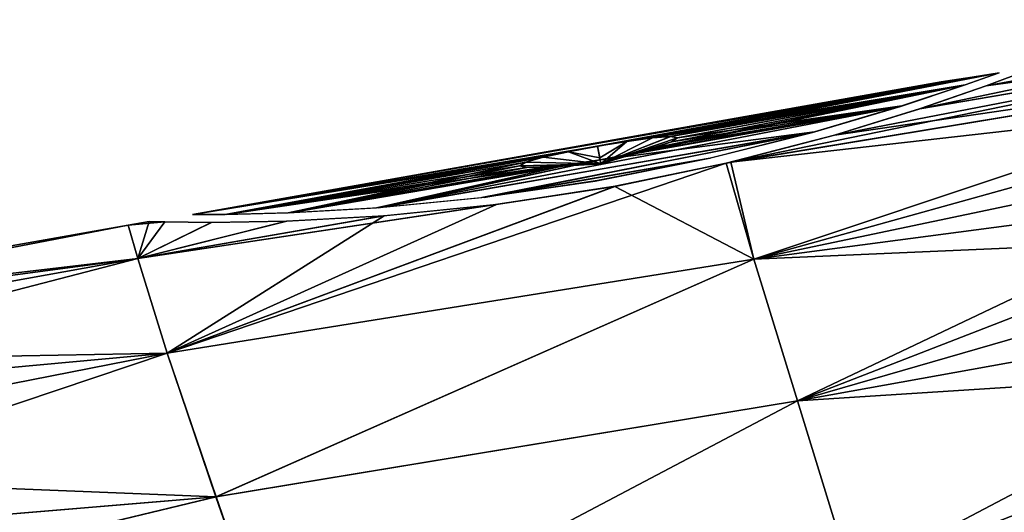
# Model space of a CAD drawing. Header units: millimetres. Extents: x -24 to 118, y -375 to 355.
# Tile 12 of 256: x 51.9 to 62.93, y 110.52 to 116.04. Entities that reach past the tile are written whole.
import ezdxf

# ---------------------------------------------------------------- set-up
doc = ezdxf.new("R2010")
doc.units = ezdxf.units.MM
doc.header["$LTSCALE"] = 52.148148
for name, color, linetype in [('32', 7, 'CONTINUOUS'), ('65', 7, 'CONTINUOUS'), ('66', 7, 'CONTINUOUS'), ('67', 7, 'CONTINUOUS'), ('68', 7, 'CONTINUOUS'), ('69', 7, 'CONTINUOUS'), ('70', 7, 'CONTINUOUS'), ('71', 7, 'CONTINUOUS'), ('72', 7, 'CONTINUOUS'), ('73', 7, 'CONTINUOUS'), ('74', 7, 'CONTINUOUS')]:
    doc.layers.add(name, color=color, linetype=linetype)

msp = doc.modelspace()

# ---------------------------------------------------------------- linework, layer by layer
at = {"layer": '32', "color": 7, "linetype": 'CONTINUOUS', "true_color": 0xe0f2ff}
for points in [[(66.788, 115.858, 3.681), (66.756, 116.037, 2.214), (61.984, 115.038, 3.586), (66.788, 115.858, 3.681)], [(61.984, 115.038, 3.586), (66.756, 116.037, 2.214), (62.73, 115.297, 2.568), (61.984, 115.038, 3.586)], [(62.73, 115.297, 2.568), (66.756, 116.037, 2.214), (63.221, 115.481, 1.338), (62.73, 115.297, 2.568)], [(66.756, 116.037, -2.214), (66.788, 115.858, -3.681), (62.731, 115.297, -2.566), (66.756, 116.037, -2.214)], [(63.221, 115.481, -1.337), (66.756, 116.037, -2.214), (62.731, 115.297, -2.566), (63.221, 115.481, -1.337)], [(66.835, 115.591, 5.134), (66.788, 115.858, 3.681), (59.818, 114.429, 4.908), (66.835, 115.591, 5.134)], [(59.818, 114.429, 4.908), (66.788, 115.858, 3.681), (61.03, 114.744, 4.366), (59.818, 114.429, 4.908)], [(61.03, 114.744, 4.366), (66.788, 115.858, 3.681), (61.984, 115.038, 3.586), (61.03, 114.744, 4.366)], [(66.788, 115.858, -3.681), (66.835, 115.591, -5.134), (61.03, 114.745, -4.366), (66.788, 115.858, -3.681)], [(61.986, 115.039, -3.584), (66.788, 115.858, -3.681), (61.03, 114.745, -4.366), (61.986, 115.039, -3.584)], [(62.731, 115.297, -2.566), (66.788, 115.858, -3.681), (61.986, 115.039, -3.584), (62.731, 115.297, -2.566)], [(60.126, 113.355, 8.811), (66.835, 115.591, 5.134), (59.818, 114.429, 4.908), (60.126, 113.355, 8.811)], [(66.835, 115.591, -5.134), (66.898, 115.236, -6.567), (59.869, 114.441, -4.892), (66.835, 115.591, -5.134)], [(61.03, 114.745, -4.366), (66.835, 115.591, -5.134), (59.869, 114.441, -4.892), (61.03, 114.745, -4.366)], [(66.898, 115.236, 6.567), (66.835, 115.591, 5.134), (60.126, 113.355, 8.811), (66.898, 115.236, 6.567)], [(59.869, 114.441, -4.892), (66.898, 115.236, -6.567), (60.125, 113.355, -8.811), (59.869, 114.441, -4.892)], [(66.898, 115.236, -6.567), (66.976, 114.794, -7.977), (60.125, 113.355, -8.811), (66.898, 115.236, -6.567)], [(66.976, 114.794, 7.977), (66.898, 115.236, 6.567), (60.126, 113.355, 8.811), (66.976, 114.794, 7.977)], [(66.976, 114.794, -7.977), (67.068, 114.269, -9.355), (60.125, 113.355, -8.811), (66.976, 114.794, -7.977)], [(60.616, 111.766, 12.326), (66.976, 114.794, 7.977), (60.126, 113.355, 8.811), (60.616, 111.766, 12.326)], [(67.068, 114.269, 9.355), (66.976, 114.794, 7.977), (60.616, 111.766, 12.326), (67.068, 114.269, 9.355)], [(60.126, 113.355, 8.811), (59.818, 114.429, 4.908), (53.549, 112.3, 8.47), (60.126, 113.355, 8.811)], [(53.549, 112.3, 8.47), (59.818, 114.429, 4.908), (58.57, 114.171, 5.099), (53.549, 112.3, 8.47)], [(59.869, 114.441, -4.892), (60.125, 113.355, -8.811), (58.567, 114.17, -5.099), (59.869, 114.441, -4.892)], [(67.068, 114.269, -9.355), (67.175, 113.66, -10.697), (60.125, 113.355, -8.811), (67.068, 114.269, -9.355)], [(67.175, 113.66, 10.697), (67.068, 114.269, 9.355), (60.616, 111.766, 12.326), (67.175, 113.66, 10.697)], [(53.548, 112.3, -8.47), (53.219, 113.362, -4.373), (58.567, 114.17, -5.099), (53.548, 112.3, -8.47)], [(58.567, 114.17, -5.099), (53.219, 113.362, -4.373), (57.237, 113.966, -4.948), (58.567, 114.17, -5.099)], [(60.125, 113.355, -8.811), (53.548, 112.3, -8.47), (58.567, 114.17, -5.099), (60.125, 113.355, -8.811)], [(57.241, 113.967, 4.949), (53.549, 112.3, 8.47), (58.57, 114.171, 5.099), (57.241, 113.967, 4.949)], [(57.237, 113.966, -4.948), (53.219, 113.362, -4.373), (55.976, 113.839, -4.446), (57.237, 113.966, -4.948)], [(55.981, 113.84, 4.449), (53.549, 112.3, 8.47), (57.241, 113.967, 4.949), (55.981, 113.84, 4.449)], [(55.976, 113.839, -4.446), (53.219, 113.362, -4.373), (54.885, 113.781, -3.63), (55.976, 113.839, -4.446)], [(53.22, 113.362, 4.373), (53.549, 112.3, 8.47), (55.981, 113.84, 4.449), (53.22, 113.362, 4.373)], [(54.889, 113.781, 3.634), (53.22, 113.362, 4.373), (55.981, 113.84, 4.449), (54.889, 113.781, 3.634)], [(53.113, 113.736), (53.219, 113.362, -4.373), (46.55, 112.577, 0), (53.113, 113.736)], [(46.568, 112.477, 2.217), (53.113, 113.736), (46.55, 112.577, 0), (46.568, 112.477, 2.217)], [(53.22, 113.362, 4.373), (53.113, 113.736), (46.568, 112.477, 2.217), (53.22, 113.362, 4.373)], [(53.113, 113.736), (53.22, 113.362, 4.373), (53.345, 113.776, 0), (53.113, 113.736)], [(53.521, 113.772, -1.316), (53.113, 113.736), (53.345, 113.776, 0), (53.521, 113.772, -1.316)], [(53.219, 113.362, -4.373), (53.113, 113.736), (53.521, 113.772, -1.316), (53.219, 113.362, -4.373)], [(54.885, 113.781, -3.63), (53.219, 113.362, -4.373), (54.043, 113.767, -2.554), (54.885, 113.781, -3.63)], [(54.043, 113.767, -2.554), (53.219, 113.362, -4.373), (53.521, 113.772, -1.316), (54.043, 113.767, -2.554)], [(54.046, 113.767, 2.559), (53.22, 113.362, 4.373), (54.889, 113.781, 3.634), (54.046, 113.767, 2.559)], [(53.345, 113.776, 0), (53.22, 113.362, 4.373), (53.522, 113.772, 1.319), (53.345, 113.776, 0)], [(53.522, 113.772, 1.319), (53.22, 113.362, 4.373), (54.046, 113.767, 2.559), (53.522, 113.772, 1.319)], [(60.125, 113.355, -8.811), (67.175, 113.66, -10.697), (60.615, 111.766, -12.326), (60.125, 113.355, -8.811)], [(67.175, 113.66, -10.697), (67.297, 112.971, -12), (60.615, 111.766, -12.326), (67.175, 113.66, -10.697)], [(67.297, 112.971, 12), (67.175, 113.66, 10.697), (60.616, 111.766, 12.326), (67.297, 112.971, 12)], [(46.55, 112.577, 0), (53.219, 113.362, -4.373), (46.568, 112.477, -2.217), (46.55, 112.577, 0)], [(46.621, 112.176, 4.403), (53.22, 113.362, 4.373), (46.568, 112.477, 2.217), (46.621, 112.176, 4.403)], [(46.568, 112.477, -2.217), (53.219, 113.362, -4.373), (46.621, 112.176, -4.402), (46.568, 112.477, -2.217)], [(46.709, 111.674, 6.57), (53.22, 113.362, 4.373), (46.621, 112.176, 4.403), (46.709, 111.674, 6.57)], [(53.219, 113.362, -4.373), (53.548, 112.3, -8.47), (46.621, 112.176, -4.402), (53.219, 113.362, -4.373)], [(53.549, 112.3, 8.47), (53.22, 113.362, 4.373), (46.709, 111.674, 6.57), (53.549, 112.3, 8.47)], [(53.548, 112.3, -8.47), (60.125, 113.355, -8.811), (54.096, 110.692, -12.099), (53.548, 112.3, -8.47)], [(54.097, 110.692, 12.099), (60.126, 113.355, 8.811), (53.549, 112.3, 8.47), (54.097, 110.692, 12.099)], [(60.125, 113.355, -8.811), (60.615, 111.766, -12.326), (54.096, 110.692, -12.099), (60.125, 113.355, -8.811)], [(60.616, 111.766, 12.326), (60.126, 113.355, 8.811), (54.097, 110.692, 12.099), (60.616, 111.766, 12.326)], [(67.297, 112.971, -12), (67.432, 112.205, -13.257), (60.615, 111.766, -12.326), (67.297, 112.971, -12)], [(61.228, 109.776, 15.368), (67.297, 112.971, 12), (60.616, 111.766, 12.326), (61.228, 109.776, 15.368)], [(67.432, 112.205, 13.257), (67.297, 112.971, 12), (61.228, 109.776, 15.368), (67.432, 112.205, 13.257)], [(46.621, 112.176, -4.402), (53.548, 112.3, -8.47), (46.709, 111.674, -6.57), (46.621, 112.176, -4.402)], [(46.831, 110.982, 8.669), (53.549, 112.3, 8.47), (46.709, 111.674, 6.57), (46.831, 110.982, 8.669)], [(46.709, 111.674, -6.57), (53.548, 112.3, -8.47), (46.831, 110.982, -8.669), (46.709, 111.674, -6.57)], [(46.988, 110.097, 10.7), (53.549, 112.3, 8.47), (46.831, 110.982, 8.669), (46.988, 110.097, 10.7)], [(53.548, 112.3, -8.47), (54.096, 110.692, -12.099), (46.831, 110.982, -8.669), (53.548, 112.3, -8.47)], [(54.097, 110.692, 12.099), (53.549, 112.3, 8.47), (46.988, 110.097, 10.7), (54.097, 110.692, 12.099)], [(60.615, 111.766, -12.326), (67.432, 112.205, -13.257), (61.227, 109.776, -15.368), (60.615, 111.766, -12.326)], [(67.432, 112.205, -13.257), (67.58, 111.365, -14.463), (61.227, 109.776, -15.368), (67.432, 112.205, -13.257)], [(67.58, 111.365, 14.463), (67.432, 112.205, 13.257), (61.228, 109.776, 15.368), (67.58, 111.365, 14.463)], [(54.096, 110.692, -12.099), (60.615, 111.766, -12.326), (54.79, 108.698, -15.172), (54.096, 110.692, -12.099)], [(54.791, 108.698, 15.172), (60.616, 111.766, 12.326), (54.097, 110.692, 12.099), (54.791, 108.698, 15.172)], [(60.615, 111.766, -12.326), (61.227, 109.776, -15.368), (54.79, 108.698, -15.172), (60.615, 111.766, -12.326)], [(61.228, 109.776, 15.368), (60.616, 111.766, 12.326), (54.791, 108.698, 15.172), (61.228, 109.776, 15.368)], [(67.58, 111.365, -14.463), (67.741, 110.451, -15.615), (61.227, 109.776, -15.368), (67.58, 111.365, -14.463)], [(61.874, 107.476, 17.924), (67.58, 111.365, 14.463), (61.228, 109.776, 15.368), (61.874, 107.476, 17.924)], [(67.741, 110.451, 15.615), (67.58, 111.365, 14.463), (61.874, 107.476, 17.924), (67.741, 110.451, 15.615)], [(46.831, 110.982, -8.669), (54.096, 110.692, -12.099), (46.988, 110.097, -10.7), (46.831, 110.982, -8.669)], [(47.176, 109.028, 12.65), (54.097, 110.692, 12.099), (46.988, 110.097, 10.7), (47.176, 109.028, 12.65)], [(46.988, 110.097, -10.7), (54.096, 110.692, -12.099), (47.176, 109.028, -12.65), (46.988, 110.097, -10.7)], [(54.791, 108.698, 15.172), (54.097, 110.692, 12.099), (47.176, 109.028, 12.65), (54.791, 108.698, 15.172)], [(54.096, 110.692, -12.099), (54.79, 108.698, -15.172), (47.176, 109.028, -12.65), (54.096, 110.692, -12.099)]]:
    msp.add_3dface(points, dxfattribs=at)
at = {"layer": '65', "color": 7, "linetype": 'CONTINUOUS', "true_color": 0xe0f2ff}
for points in [[(53.833, 113.854, 0.64), (54.198, 113.856, 1.902), (62.576, 115.394, 0.705), (53.833, 113.854, 0.64)], [(62.349, 115.36, 0.471), (53.833, 113.854, 0.64), (62.576, 115.394, 0.705), (62.349, 115.36, 0.471)], [(62.876, 115.443, -0.835), (53.837, 113.854, -0.666), (62.576, 115.394, -0.705), (62.876, 115.443, -0.835)], [(53.837, 113.854, -0.666), (62.876, 115.443, -0.835), (58.375, 114.619, -1.5), (53.837, 113.854, -0.666)], [(62.576, 115.394, -0.705), (53.837, 113.854, -0.666), (62.349, 115.36, -0.472), (62.576, 115.394, -0.705)], [(54.198, 113.856, 1.902), (62.876, 115.443, 0.835), (62.576, 115.394, 0.705), (54.198, 113.856, 1.902)], [(62.876, 115.443, 0.835), (54.198, 113.856, 1.902), (58.375, 114.619, 1.5), (62.876, 115.443, 0.835)], [(62.876, 115.443, 0.835), (58.375, 114.619, 1.5), (58.703, 114.674, 1.56), (62.876, 115.443, 0.835)], [(62.876, 115.443, -0.835), (62.495, 115.308, -2.051), (58.375, 114.619, -1.5), (62.876, 115.443, -0.835)], [(58.99, 114.713, 1.736), (62.876, 115.443, 0.835), (58.703, 114.674, 1.56), (58.99, 114.713, 1.736)], [(59.193, 114.728, 2.012), (62.876, 115.443, 0.835), (58.99, 114.713, 1.736), (59.193, 114.728, 2.012)], [(62.484, 115.304, 2.075), (62.876, 115.443, 0.835), (59.193, 114.728, 2.012), (62.484, 115.304, 2.075)], [(53.837, 113.854, -0.666), (53.833, 113.854, 0.64), (62.349, 115.36, -0.472), (53.837, 113.854, -0.666)], [(62.349, 115.36, -0.472), (53.833, 113.854, 0.64), (62.225, 115.342, -0.166), (62.349, 115.36, -0.472)], [(62.225, 115.342, 0.166), (53.833, 113.854, 0.64), (62.349, 115.36, 0.471), (62.225, 115.342, 0.166)], [(62.225, 115.342, -0.166), (53.833, 113.854, 0.64), (62.225, 115.342, 0.166), (62.225, 115.342, -0.166)], [(58.375, 114.619, -1.5), (62.495, 115.308, -2.051), (58.703, 114.674, -1.56), (58.375, 114.619, -1.5)], [(58.703, 114.674, -1.56), (62.495, 115.308, -2.051), (58.99, 114.713, -1.737), (58.703, 114.674, -1.56)], [(61.769, 115.066, 3.163), (62.484, 115.304, 2.075), (58.728, 114.532, 3.14), (61.769, 115.066, 3.163)], [(58.728, 114.532, 3.14), (62.484, 115.304, 2.075), (59.01, 114.603, 2.965), (58.728, 114.532, 3.14)], [(58.99, 114.713, -1.737), (62.495, 115.308, -2.051), (59.194, 114.728, -2.013), (58.99, 114.713, -1.737)], [(59.01, 114.603, 2.965), (62.484, 115.304, 2.075), (59.204, 114.668, 2.689), (59.01, 114.603, 2.965)], [(59.272, 114.713, 2.351), (62.484, 115.304, 2.075), (59.193, 114.728, 2.012), (59.272, 114.713, 2.351)], [(59.194, 114.728, -2.013), (62.495, 115.308, -2.051), (59.272, 114.713, -2.352), (59.194, 114.728, -2.013)], [(59.204, 114.668, 2.689), (62.484, 115.304, 2.075), (59.272, 114.713, 2.351), (59.204, 114.668, 2.689)], [(62.495, 115.308, -2.051), (61.786, 115.071, -3.144), (59.272, 114.713, -2.352), (62.495, 115.308, -2.051)], [(60.784, 114.774, 3.999), (61.769, 115.066, 3.163), (55.897, 113.928, 3.897), (60.784, 114.774, 3.999)], [(55.897, 113.928, 3.897), (61.769, 115.066, 3.163), (58.402, 114.467, 3.2), (55.897, 113.928, 3.897)], [(61.786, 115.071, -3.144), (60.806, 114.78, -3.985), (58.402, 114.467, -3.2), (61.786, 115.071, -3.144)], [(61.786, 115.071, -3.144), (58.402, 114.467, -3.2), (58.728, 114.532, -3.14), (61.786, 115.071, -3.144)], [(58.402, 114.467, 3.2), (61.769, 115.066, 3.163), (58.728, 114.532, 3.14), (58.402, 114.467, 3.2)], [(59.01, 114.603, -2.965), (61.786, 115.071, -3.144), (58.728, 114.532, -3.14), (59.01, 114.603, -2.965)], [(59.204, 114.668, -2.69), (61.786, 115.071, -3.144), (59.01, 114.603, -2.965), (59.204, 114.668, -2.69)], [(59.272, 114.713, -2.352), (61.786, 115.071, -3.144), (59.204, 114.668, -2.69), (59.272, 114.713, -2.352)], [(57.078, 114.044, 4.459), (60.784, 114.774, 3.999), (55.897, 113.928, 3.897), (57.078, 114.044, 4.459)], [(57.103, 114.047, -4.466), (55.919, 113.93, -3.911), (60.806, 114.78, -3.985), (57.103, 114.047, -4.466)], [(60.806, 114.78, -3.985), (55.919, 113.93, -3.911), (58.402, 114.467, -3.2), (60.806, 114.78, -3.985)], [(59.614, 114.481, 4.511), (60.784, 114.774, 3.999), (57.078, 114.044, 4.459), (59.614, 114.481, 4.511)], [(59.638, 114.487, -4.504), (57.103, 114.047, -4.466), (60.806, 114.78, -3.985), (59.638, 114.487, -4.504)], [(58.048, 114.558, -1.56), (53.837, 113.854, -0.666), (58.375, 114.619, -1.5), (58.048, 114.558, -1.56)], [(58.375, 114.619, 1.5), (54.198, 113.856, 1.902), (58.048, 114.558, 1.56), (58.375, 114.619, 1.5)], [(57.765, 114.497, -1.736), (53.837, 113.854, -0.666), (58.048, 114.558, -1.56), (57.765, 114.497, -1.736)], [(54.209, 113.856, -1.926), (53.837, 113.854, -0.666), (57.765, 114.497, -1.736), (54.209, 113.856, -1.926)], [(58.048, 114.558, 1.56), (54.198, 113.856, 1.902), (57.765, 114.497, 1.737), (58.048, 114.558, 1.56)], [(57.765, 114.497, 1.737), (54.198, 113.856, 1.902), (57.569, 114.442, 2.013), (57.765, 114.497, 1.737)], [(57.569, 114.442, -2.012), (54.209, 113.856, -1.926), (57.765, 114.497, -1.736), (57.569, 114.442, -2.012)], [(58.348, 114.23, 4.667), (59.614, 114.481, 4.511), (57.078, 114.044, 4.459), (58.348, 114.23, 4.667)], [(58.374, 114.234, -4.667), (57.103, 114.047, -4.466), (59.638, 114.487, -4.504), (58.374, 114.234, -4.667)], [(54.198, 113.856, 1.902), (54.906, 113.873, 3.019), (57.569, 114.442, 2.013), (54.198, 113.856, 1.902)], [(57.501, 114.401, -2.351), (54.209, 113.856, -1.926), (57.569, 114.442, -2.012), (57.501, 114.401, -2.351)], [(57.579, 114.381, -2.689), (54.209, 113.856, -1.926), (57.501, 114.401, -2.351), (57.579, 114.381, -2.689)], [(54.923, 113.874, -3.039), (54.209, 113.856, -1.926), (57.785, 114.387, -2.965), (54.923, 113.874, -3.039)], [(57.785, 114.387, -2.965), (54.209, 113.856, -1.926), (57.579, 114.381, -2.689), (57.785, 114.387, -2.965)], [(57.569, 114.442, 2.013), (54.906, 113.873, 3.019), (57.501, 114.401, 2.352), (57.569, 114.442, 2.013)], [(54.906, 113.873, 3.019), (55.897, 113.928, 3.897), (58.073, 114.417, 3.14), (54.906, 113.873, 3.019)], [(57.785, 114.387, 2.965), (54.906, 113.873, 3.019), (58.073, 114.417, 3.14), (57.785, 114.387, 2.965)], [(57.501, 114.401, 2.352), (54.906, 113.873, 3.019), (57.58, 114.381, 2.69), (57.501, 114.401, 2.352)], [(57.58, 114.381, 2.69), (54.906, 113.873, 3.019), (57.785, 114.387, 2.965), (57.58, 114.381, 2.69)], [(55.919, 113.93, -3.911), (54.923, 113.874, -3.039), (58.402, 114.467, -3.2), (55.919, 113.93, -3.911)], [(58.402, 114.467, -3.2), (54.923, 113.874, -3.039), (58.073, 114.417, -3.14), (58.402, 114.467, -3.2)], [(58.073, 114.417, -3.14), (54.923, 113.874, -3.039), (57.785, 114.387, -2.965), (58.073, 114.417, -3.14)], [(58.073, 114.417, 3.14), (55.897, 113.928, 3.897), (58.402, 114.467, 3.2), (58.073, 114.417, 3.14)]]:
    msp.add_3dface(points, dxfattribs=at)
at = {"layer": '66', "color": 7, "linetype": 'CONTINUOUS', "true_color": 0xf10200}
for points in [[(59.272, 114.713, 2.351), (59.193, 114.728, 2.012), (58.41, 114.422, 2.339), (59.272, 114.713, 2.351)], [(59.193, 114.728, 2.012), (58.99, 114.713, 1.736), (58.41, 114.422, 2.339), (59.193, 114.728, 2.012)], [(59.204, 114.668, 2.689), (59.272, 114.713, 2.351), (58.41, 114.422, 2.339), (59.204, 114.668, 2.689)], [(58.99, 114.713, 1.736), (58.703, 114.674, 1.56), (58.41, 114.422, 2.339), (58.99, 114.713, 1.736)], [(58.703, 114.674, 1.56), (58.375, 114.619, 1.5), (58.41, 114.422, 2.339), (58.703, 114.674, 1.56)], [(58.41, 114.422, 2.339), (58.375, 114.619, 1.5), (58.398, 114.491, 1.912), (58.41, 114.422, 2.339)], [(59.01, 114.603, 2.965), (59.204, 114.668, 2.689), (58.41, 114.422, 2.339), (59.01, 114.603, 2.965)], [(58.728, 114.532, 3.14), (59.01, 114.603, 2.965), (58.41, 114.422, 2.339), (58.728, 114.532, 3.14)], [(58.402, 114.467, 3.2), (58.728, 114.532, 3.14), (58.411, 114.414, 2.771), (58.402, 114.467, 3.2)], [(58.411, 114.414, 2.771), (58.728, 114.532, 3.14), (58.41, 114.422, 2.339), (58.411, 114.414, 2.771)]]:
    msp.add_3dface(points, dxfattribs=at)
at = {"layer": '67', "color": 7, "linetype": 'CONTINUOUS', "true_color": 0xf10200}
for points in [[(58.375, 114.619, 1.5), (58.048, 114.558, 1.56), (58.398, 114.491, 1.912), (58.375, 114.619, 1.5)], [(57.765, 114.497, 1.737), (57.569, 114.442, 2.013), (58.41, 114.422, 2.339), (57.765, 114.497, 1.737)], [(58.048, 114.558, 1.56), (57.765, 114.497, 1.737), (58.41, 114.422, 2.339), (58.048, 114.558, 1.56)], [(58.048, 114.558, 1.56), (58.41, 114.422, 2.339), (58.398, 114.491, 1.912), (58.048, 114.558, 1.56)], [(57.569, 114.442, 2.013), (57.501, 114.401, 2.352), (58.41, 114.422, 2.339), (57.569, 114.442, 2.013)], [(57.501, 114.401, 2.352), (57.58, 114.381, 2.69), (58.41, 114.422, 2.339), (57.501, 114.401, 2.352)], [(57.58, 114.381, 2.69), (57.785, 114.387, 2.965), (58.41, 114.422, 2.339), (57.58, 114.381, 2.69)], [(57.785, 114.387, 2.965), (58.073, 114.417, 3.14), (58.41, 114.422, 2.339), (57.785, 114.387, 2.965)], [(58.073, 114.417, 3.14), (58.402, 114.467, 3.2), (58.41, 114.422, 2.339), (58.073, 114.417, 3.14)], [(58.402, 114.467, 3.2), (58.411, 114.414, 2.771), (58.41, 114.422, 2.339), (58.402, 114.467, 3.2)]]:
    msp.add_3dface(points, dxfattribs=at)
at = {"layer": '68', "color": 7, "linetype": 'CONTINUOUS', "true_color": 0x0000e6}
for points in [[(58.99, 114.713, -1.737), (59.194, 114.728, -2.013), (58.41, 114.422, -2.339), (58.99, 114.713, -1.737)], [(59.194, 114.728, -2.013), (59.272, 114.713, -2.352), (58.41, 114.422, -2.339), (59.194, 114.728, -2.013)], [(58.703, 114.674, -1.56), (58.99, 114.713, -1.737), (58.41, 114.422, -2.339), (58.703, 114.674, -1.56)], [(59.272, 114.713, -2.352), (59.204, 114.668, -2.69), (58.41, 114.422, -2.339), (59.272, 114.713, -2.352)], [(58.375, 114.619, -1.5), (58.703, 114.674, -1.56), (58.398, 114.491, -1.912), (58.375, 114.619, -1.5)], [(58.398, 114.491, -1.912), (58.703, 114.674, -1.56), (58.41, 114.422, -2.339), (58.398, 114.491, -1.912)], [(59.204, 114.668, -2.69), (59.01, 114.603, -2.965), (58.41, 114.422, -2.339), (59.204, 114.668, -2.69)], [(59.01, 114.603, -2.965), (58.728, 114.532, -3.14), (58.41, 114.422, -2.339), (59.01, 114.603, -2.965)], [(58.728, 114.532, -3.14), (58.402, 114.467, -3.2), (58.41, 114.422, -2.339), (58.728, 114.532, -3.14)], [(58.41, 114.422, -2.339), (58.402, 114.467, -3.2), (58.411, 114.414, -2.771), (58.41, 114.422, -2.339)]]:
    msp.add_3dface(points, dxfattribs=at)
at = {"layer": '69', "color": 7, "linetype": 'CONTINUOUS', "true_color": 0x0000e6}
for points in [[(58.048, 114.558, -1.56), (58.375, 114.619, -1.5), (58.41, 114.422, -2.339), (58.048, 114.558, -1.56)], [(58.375, 114.619, -1.5), (58.398, 114.491, -1.912), (58.41, 114.422, -2.339), (58.375, 114.619, -1.5)], [(57.569, 114.442, -2.012), (57.765, 114.497, -1.736), (58.41, 114.422, -2.339), (57.569, 114.442, -2.012)], [(57.765, 114.497, -1.736), (58.048, 114.558, -1.56), (58.41, 114.422, -2.339), (57.765, 114.497, -1.736)], [(57.501, 114.401, -2.351), (57.569, 114.442, -2.012), (58.41, 114.422, -2.339), (57.501, 114.401, -2.351)], [(57.579, 114.381, -2.689), (57.501, 114.401, -2.351), (58.41, 114.422, -2.339), (57.579, 114.381, -2.689)], [(57.785, 114.387, -2.965), (57.579, 114.381, -2.689), (58.41, 114.422, -2.339), (57.785, 114.387, -2.965)], [(58.073, 114.417, -3.14), (57.785, 114.387, -2.965), (58.41, 114.422, -2.339), (58.073, 114.417, -3.14)], [(58.402, 114.467, -3.2), (58.073, 114.417, -3.14), (58.411, 114.414, -2.771), (58.402, 114.467, -3.2)], [(58.073, 114.417, -3.14), (58.41, 114.422, -2.339), (58.411, 114.414, -2.771), (58.073, 114.417, -3.14)]]:
    msp.add_3dface(points, dxfattribs=at)
at = {"layer": '70', "color": 7, "linetype": 'CONTINUOUS', "true_color": 0xe0f2ff}
for points in [[(53.833, 113.854, 0.64), (54.198, 113.856, 1.902), (62.576, 115.394, 0.705), (53.833, 113.854, 0.64)], [(62.349, 115.36, 0.471), (53.833, 113.854, 0.64), (62.576, 115.394, 0.705), (62.349, 115.36, 0.471)], [(62.876, 115.443, -0.835), (53.837, 113.854, -0.666), (62.576, 115.394, -0.705), (62.876, 115.443, -0.835)], [(53.837, 113.854, -0.666), (62.876, 115.443, -0.835), (58.375, 114.619, -1.5), (53.837, 113.854, -0.666)], [(62.576, 115.394, -0.705), (53.837, 113.854, -0.666), (62.349, 115.36, -0.472), (62.576, 115.394, -0.705)], [(54.198, 113.856, 1.902), (62.876, 115.443, 0.835), (62.576, 115.394, 0.705), (54.198, 113.856, 1.902)], [(62.876, 115.443, 0.835), (54.198, 113.856, 1.902), (58.375, 114.619, 1.5), (62.876, 115.443, 0.835)], [(62.876, 115.443, 0.835), (58.375, 114.619, 1.5), (58.703, 114.674, 1.56), (62.876, 115.443, 0.835)], [(62.876, 115.443, -0.835), (62.495, 115.308, -2.051), (58.375, 114.619, -1.5), (62.876, 115.443, -0.835)], [(58.99, 114.713, 1.736), (62.876, 115.443, 0.835), (58.703, 114.674, 1.56), (58.99, 114.713, 1.736)], [(59.193, 114.728, 2.012), (62.876, 115.443, 0.835), (58.99, 114.713, 1.736), (59.193, 114.728, 2.012)], [(62.484, 115.304, 2.075), (62.876, 115.443, 0.835), (59.193, 114.728, 2.012), (62.484, 115.304, 2.075)], [(53.837, 113.854, -0.666), (53.833, 113.854, 0.64), (62.349, 115.36, -0.472), (53.837, 113.854, -0.666)], [(62.349, 115.36, -0.472), (53.833, 113.854, 0.64), (62.225, 115.342, -0.166), (62.349, 115.36, -0.472)], [(62.225, 115.342, 0.166), (53.833, 113.854, 0.64), (62.349, 115.36, 0.471), (62.225, 115.342, 0.166)], [(62.225, 115.342, -0.166), (53.833, 113.854, 0.64), (62.225, 115.342, 0.166), (62.225, 115.342, -0.166)], [(58.375, 114.619, -1.5), (62.495, 115.308, -2.051), (58.703, 114.674, -1.56), (58.375, 114.619, -1.5)], [(58.703, 114.674, -1.56), (62.495, 115.308, -2.051), (58.99, 114.713, -1.737), (58.703, 114.674, -1.56)], [(61.769, 115.066, 3.163), (62.484, 115.304, 2.075), (58.728, 114.532, 3.14), (61.769, 115.066, 3.163)], [(58.728, 114.532, 3.14), (62.484, 115.304, 2.075), (59.01, 114.603, 2.965), (58.728, 114.532, 3.14)], [(58.99, 114.713, -1.737), (62.495, 115.308, -2.051), (59.194, 114.728, -2.013), (58.99, 114.713, -1.737)], [(59.01, 114.603, 2.965), (62.484, 115.304, 2.075), (59.204, 114.668, 2.689), (59.01, 114.603, 2.965)], [(59.272, 114.713, 2.351), (62.484, 115.304, 2.075), (59.193, 114.728, 2.012), (59.272, 114.713, 2.351)], [(59.194, 114.728, -2.013), (62.495, 115.308, -2.051), (59.272, 114.713, -2.352), (59.194, 114.728, -2.013)], [(59.204, 114.668, 2.689), (62.484, 115.304, 2.075), (59.272, 114.713, 2.351), (59.204, 114.668, 2.689)], [(62.495, 115.308, -2.051), (61.786, 115.071, -3.144), (59.272, 114.713, -2.352), (62.495, 115.308, -2.051)], [(60.784, 114.774, 3.999), (61.769, 115.066, 3.163), (55.897, 113.928, 3.897), (60.784, 114.774, 3.999)], [(55.897, 113.928, 3.897), (61.769, 115.066, 3.163), (58.402, 114.467, 3.2), (55.897, 113.928, 3.897)], [(61.786, 115.071, -3.144), (60.806, 114.78, -3.985), (58.402, 114.467, -3.2), (61.786, 115.071, -3.144)], [(61.786, 115.071, -3.144), (58.402, 114.467, -3.2), (58.728, 114.532, -3.14), (61.786, 115.071, -3.144)], [(58.402, 114.467, 3.2), (61.769, 115.066, 3.163), (58.728, 114.532, 3.14), (58.402, 114.467, 3.2)], [(59.01, 114.603, -2.965), (61.786, 115.071, -3.144), (58.728, 114.532, -3.14), (59.01, 114.603, -2.965)], [(59.204, 114.668, -2.69), (61.786, 115.071, -3.144), (59.01, 114.603, -2.965), (59.204, 114.668, -2.69)], [(59.272, 114.713, -2.352), (61.786, 115.071, -3.144), (59.204, 114.668, -2.69), (59.272, 114.713, -2.352)], [(57.078, 114.044, 4.459), (60.784, 114.774, 3.999), (55.897, 113.928, 3.897), (57.078, 114.044, 4.459)], [(57.103, 114.047, -4.466), (55.919, 113.93, -3.911), (60.806, 114.78, -3.985), (57.103, 114.047, -4.466)], [(60.806, 114.78, -3.985), (55.919, 113.93, -3.911), (58.402, 114.467, -3.2), (60.806, 114.78, -3.985)], [(59.614, 114.481, 4.511), (60.784, 114.774, 3.999), (57.078, 114.044, 4.459), (59.614, 114.481, 4.511)], [(59.638, 114.487, -4.504), (57.103, 114.047, -4.466), (60.806, 114.78, -3.985), (59.638, 114.487, -4.504)], [(58.048, 114.558, -1.56), (53.837, 113.854, -0.666), (58.375, 114.619, -1.5), (58.048, 114.558, -1.56)], [(58.375, 114.619, 1.5), (54.198, 113.856, 1.902), (58.048, 114.558, 1.56), (58.375, 114.619, 1.5)], [(57.765, 114.497, -1.736), (53.837, 113.854, -0.666), (58.048, 114.558, -1.56), (57.765, 114.497, -1.736)], [(54.209, 113.856, -1.926), (53.837, 113.854, -0.666), (57.765, 114.497, -1.736), (54.209, 113.856, -1.926)], [(58.048, 114.558, 1.56), (54.198, 113.856, 1.902), (57.765, 114.497, 1.737), (58.048, 114.558, 1.56)], [(57.765, 114.497, 1.737), (54.198, 113.856, 1.902), (57.569, 114.442, 2.013), (57.765, 114.497, 1.737)], [(57.569, 114.442, -2.012), (54.209, 113.856, -1.926), (57.765, 114.497, -1.736), (57.569, 114.442, -2.012)], [(58.348, 114.23, 4.667), (59.614, 114.481, 4.511), (57.078, 114.044, 4.459), (58.348, 114.23, 4.667)], [(58.374, 114.234, -4.667), (57.103, 114.047, -4.466), (59.638, 114.487, -4.504), (58.374, 114.234, -4.667)], [(54.198, 113.856, 1.902), (54.906, 113.873, 3.019), (57.569, 114.442, 2.013), (54.198, 113.856, 1.902)], [(57.501, 114.401, -2.351), (54.209, 113.856, -1.926), (57.569, 114.442, -2.012), (57.501, 114.401, -2.351)], [(57.579, 114.381, -2.689), (54.209, 113.856, -1.926), (57.501, 114.401, -2.351), (57.579, 114.381, -2.689)], [(54.923, 113.874, -3.039), (54.209, 113.856, -1.926), (57.785, 114.387, -2.965), (54.923, 113.874, -3.039)], [(57.785, 114.387, -2.965), (54.209, 113.856, -1.926), (57.579, 114.381, -2.689), (57.785, 114.387, -2.965)], [(57.569, 114.442, 2.013), (54.906, 113.873, 3.019), (57.501, 114.401, 2.352), (57.569, 114.442, 2.013)], [(54.906, 113.873, 3.019), (55.897, 113.928, 3.897), (58.073, 114.417, 3.14), (54.906, 113.873, 3.019)], [(57.785, 114.387, 2.965), (54.906, 113.873, 3.019), (58.073, 114.417, 3.14), (57.785, 114.387, 2.965)], [(57.501, 114.401, 2.352), (54.906, 113.873, 3.019), (57.58, 114.381, 2.69), (57.501, 114.401, 2.352)], [(57.58, 114.381, 2.69), (54.906, 113.873, 3.019), (57.785, 114.387, 2.965), (57.58, 114.381, 2.69)], [(55.919, 113.93, -3.911), (54.923, 113.874, -3.039), (58.402, 114.467, -3.2), (55.919, 113.93, -3.911)], [(58.402, 114.467, -3.2), (54.923, 113.874, -3.039), (58.073, 114.417, -3.14), (58.402, 114.467, -3.2)], [(58.073, 114.417, -3.14), (54.923, 113.874, -3.039), (57.785, 114.387, -2.965), (58.073, 114.417, -3.14)], [(58.073, 114.417, 3.14), (55.897, 113.928, 3.897), (58.402, 114.467, 3.2), (58.073, 114.417, 3.14)]]:
    msp.add_3dface(points, dxfattribs=at)
at = {"layer": '71', "color": 7, "linetype": 'CONTINUOUS', "true_color": 0xf10200}
for points in [[(59.272, 114.713, 2.351), (59.193, 114.728, 2.012), (58.41, 114.422, 2.339), (59.272, 114.713, 2.351)], [(59.193, 114.728, 2.012), (58.99, 114.713, 1.736), (58.41, 114.422, 2.339), (59.193, 114.728, 2.012)], [(59.204, 114.668, 2.689), (59.272, 114.713, 2.351), (58.41, 114.422, 2.339), (59.204, 114.668, 2.689)], [(58.99, 114.713, 1.736), (58.703, 114.674, 1.56), (58.41, 114.422, 2.339), (58.99, 114.713, 1.736)], [(58.703, 114.674, 1.56), (58.375, 114.619, 1.5), (58.41, 114.422, 2.339), (58.703, 114.674, 1.56)], [(58.41, 114.422, 2.339), (58.375, 114.619, 1.5), (58.398, 114.491, 1.912), (58.41, 114.422, 2.339)], [(59.01, 114.603, 2.965), (59.204, 114.668, 2.689), (58.41, 114.422, 2.339), (59.01, 114.603, 2.965)], [(58.728, 114.532, 3.14), (59.01, 114.603, 2.965), (58.41, 114.422, 2.339), (58.728, 114.532, 3.14)], [(58.402, 114.467, 3.2), (58.728, 114.532, 3.14), (58.411, 114.414, 2.771), (58.402, 114.467, 3.2)], [(58.411, 114.414, 2.771), (58.728, 114.532, 3.14), (58.41, 114.422, 2.339), (58.411, 114.414, 2.771)]]:
    msp.add_3dface(points, dxfattribs=at)
at = {"layer": '72', "color": 7, "linetype": 'CONTINUOUS', "true_color": 0xf10200}
for points in [[(58.375, 114.619, 1.5), (58.048, 114.558, 1.56), (58.398, 114.491, 1.912), (58.375, 114.619, 1.5)], [(57.765, 114.497, 1.737), (57.569, 114.442, 2.013), (58.41, 114.422, 2.339), (57.765, 114.497, 1.737)], [(58.048, 114.558, 1.56), (57.765, 114.497, 1.737), (58.41, 114.422, 2.339), (58.048, 114.558, 1.56)], [(58.048, 114.558, 1.56), (58.41, 114.422, 2.339), (58.398, 114.491, 1.912), (58.048, 114.558, 1.56)], [(57.569, 114.442, 2.013), (57.501, 114.401, 2.352), (58.41, 114.422, 2.339), (57.569, 114.442, 2.013)], [(57.501, 114.401, 2.352), (57.58, 114.381, 2.69), (58.41, 114.422, 2.339), (57.501, 114.401, 2.352)], [(57.58, 114.381, 2.69), (57.785, 114.387, 2.965), (58.41, 114.422, 2.339), (57.58, 114.381, 2.69)], [(57.785, 114.387, 2.965), (58.073, 114.417, 3.14), (58.41, 114.422, 2.339), (57.785, 114.387, 2.965)], [(58.073, 114.417, 3.14), (58.402, 114.467, 3.2), (58.41, 114.422, 2.339), (58.073, 114.417, 3.14)], [(58.402, 114.467, 3.2), (58.411, 114.414, 2.771), (58.41, 114.422, 2.339), (58.402, 114.467, 3.2)]]:
    msp.add_3dface(points, dxfattribs=at)
at = {"layer": '73', "color": 7, "linetype": 'CONTINUOUS', "true_color": 0x0000e6}
for points in [[(58.99, 114.713, -1.737), (59.194, 114.728, -2.013), (58.41, 114.422, -2.339), (58.99, 114.713, -1.737)], [(59.194, 114.728, -2.013), (59.272, 114.713, -2.352), (58.41, 114.422, -2.339), (59.194, 114.728, -2.013)], [(58.703, 114.674, -1.56), (58.99, 114.713, -1.737), (58.41, 114.422, -2.339), (58.703, 114.674, -1.56)], [(59.272, 114.713, -2.352), (59.204, 114.668, -2.69), (58.41, 114.422, -2.339), (59.272, 114.713, -2.352)], [(58.375, 114.619, -1.5), (58.703, 114.674, -1.56), (58.398, 114.491, -1.912), (58.375, 114.619, -1.5)], [(58.398, 114.491, -1.912), (58.703, 114.674, -1.56), (58.41, 114.422, -2.339), (58.398, 114.491, -1.912)], [(59.204, 114.668, -2.69), (59.01, 114.603, -2.965), (58.41, 114.422, -2.339), (59.204, 114.668, -2.69)], [(59.01, 114.603, -2.965), (58.728, 114.532, -3.14), (58.41, 114.422, -2.339), (59.01, 114.603, -2.965)], [(58.728, 114.532, -3.14), (58.402, 114.467, -3.2), (58.41, 114.422, -2.339), (58.728, 114.532, -3.14)], [(58.41, 114.422, -2.339), (58.402, 114.467, -3.2), (58.411, 114.414, -2.771), (58.41, 114.422, -2.339)]]:
    msp.add_3dface(points, dxfattribs=at)
at = {"layer": '74', "color": 7, "linetype": 'CONTINUOUS', "true_color": 0x0000e6}
for points in [[(58.048, 114.558, -1.56), (58.375, 114.619, -1.5), (58.41, 114.422, -2.339), (58.048, 114.558, -1.56)], [(58.375, 114.619, -1.5), (58.398, 114.491, -1.912), (58.41, 114.422, -2.339), (58.375, 114.619, -1.5)], [(57.569, 114.442, -2.012), (57.765, 114.497, -1.736), (58.41, 114.422, -2.339), (57.569, 114.442, -2.012)], [(57.765, 114.497, -1.736), (58.048, 114.558, -1.56), (58.41, 114.422, -2.339), (57.765, 114.497, -1.736)], [(57.501, 114.401, -2.351), (57.569, 114.442, -2.012), (58.41, 114.422, -2.339), (57.501, 114.401, -2.351)], [(57.579, 114.381, -2.689), (57.501, 114.401, -2.351), (58.41, 114.422, -2.339), (57.579, 114.381, -2.689)], [(57.785, 114.387, -2.965), (57.579, 114.381, -2.689), (58.41, 114.422, -2.339), (57.785, 114.387, -2.965)], [(58.073, 114.417, -3.14), (57.785, 114.387, -2.965), (58.41, 114.422, -2.339), (58.073, 114.417, -3.14)], [(58.402, 114.467, -3.2), (58.073, 114.417, -3.14), (58.411, 114.414, -2.771), (58.402, 114.467, -3.2)], [(58.073, 114.417, -3.14), (58.41, 114.422, -2.339), (58.411, 114.414, -2.771), (58.073, 114.417, -3.14)]]:
    msp.add_3dface(points, dxfattribs=at)

doc.saveas('drawing.dxf')
